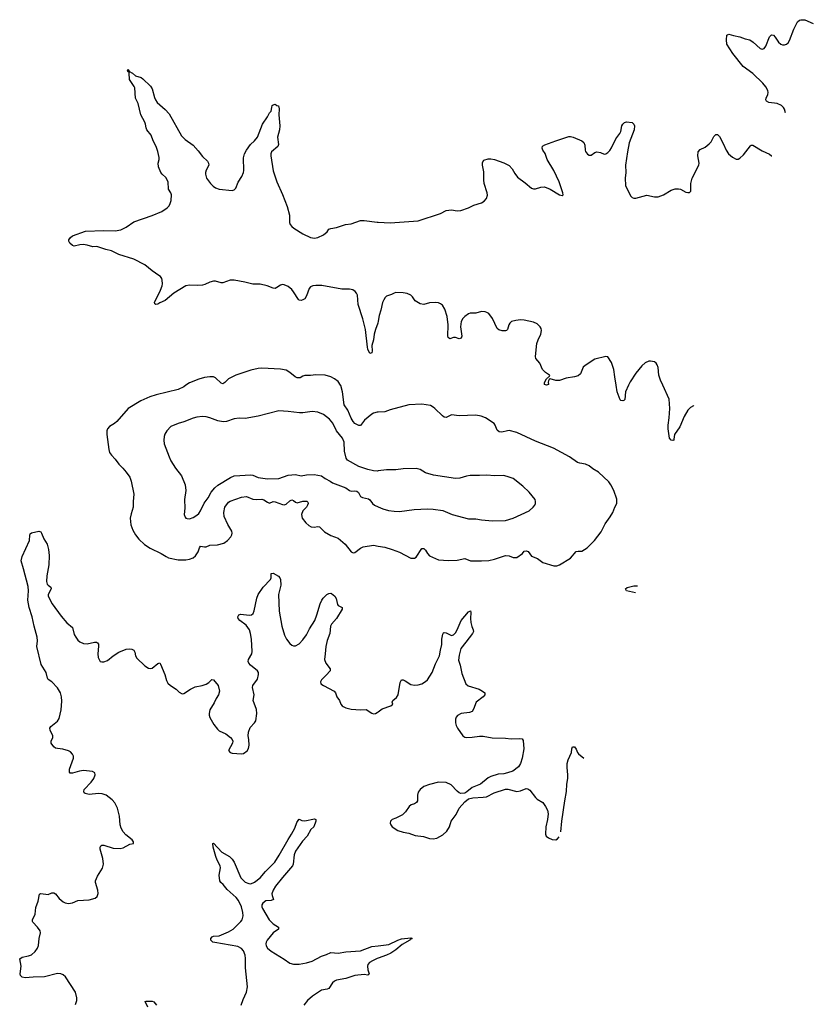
# Model space of a CAD drawing. Header units: inches. Extents: x 1305449 to 1407403, y 744709 to 841554.
# Tile 84 of 114: x 1396144 to 1404680, y 793341 to 803933. Entities that reach past the tile are written whole.
import ezdxf

# ---------------------------------------------------------------- set-up
doc = ezdxf.new("R2010")
doc.units = ezdxf.units.IN
doc.header["$MEASUREMENT"] = 0
for name, color, linetype in [('B3799', 7, 'Continuous'), ('B3890', 7, 'Continuous'), ('B4709', 7, 'Continuous'), ('B4800', 7, 'Continuous')]:
    doc.layers.add(name, color=color, linetype=linetype)

msp = doc.modelspace()

# ---------------------------------------------------------------- linework, layer by layer
at = {"layer": 'B3799', "color": 6}
for points, elevation in [([(1397932, 800000), (1397910, 799985), (1397850, 799956), (1397610, 799898), (1397544, 799876), (1397448, 799832), (1397312, 799750), (1397188, 799610), (1397164, 799590), (1397110, 799557), (1397087, 799530), (1397082, 799510), (1397082, 799470), (1397101, 799310), (1397110, 799277), (1397130, 799247), (1397170, 799207), (1397210, 799150), (1397254, 799110), (1397290, 799067), (1397328, 799010), (1397342, 798970), (1397373, 798830), (1397364, 798750), (1397363, 798690), (1397341, 798619), (1397332, 798570), (1397339, 798499), (1397362, 798442), (1397391, 798391), (1397425, 798345), (1397487, 798286), (1397548, 798248), (1397667, 798190), (1397718, 798158), (1397745, 798145), (1397850, 798121), (1397930, 798121), (1397970, 798129), (1398010, 798144), (1398036, 798164), (1398065, 798210), (1398077, 798250), (1398090, 798270), (1398130, 798261), (1398150, 798264), (1398190, 798280), (1398270, 798282), (1398338, 798302), (1398380, 798330), (1398416, 798370), (1398426, 798390), (1398429, 798410), (1398424, 798430), (1398383, 798503), (1398344, 798590), (1398339, 798630), (1398350, 798690), (1398390, 798741), (1398407, 798753), (1398530, 798798), (1398582, 798802), (1398650, 798776), (1398690, 798772), (1398750, 798775), (1398770, 798768), (1398810, 798741), (1398830, 798732), (1398870, 798751), (1398890, 798748), (1398970, 798717), (1398990, 798713), (1399010, 798721), (1399050, 798757), (1399070, 798767), (1399090, 798759), (1399110, 798742), (1399130, 798735), (1399190, 798752), (1399234, 798754), (1399244, 798744), (1399246, 798730), (1399240, 798710), (1399228, 798690), (1399190, 798650), (1399175, 798610), (1399183, 798570), (1399221, 798521), (1399252, 798492), (1399279, 798479), (1399310, 798475), (1399350, 798481), (1399370, 798478), (1399423, 798423), (1399490, 798385), (1399570, 798356), (1399646, 798290), (1399710, 798208), (1399730, 798199), (1399750, 798203), (1399811, 798249), (1399837, 798263), (1399950, 798279), (1400000, 798270)], 1200), ([(1400000, 799712), (1399990, 799712), (1399950, 799701), (1399930, 799690), (1399854, 799626), (1399811, 799569), (1399790, 799567), (1399750, 799588), (1399730, 799612), (1399710, 799646), (1399674, 799734), (1399633, 799790), (1399616, 799930), (1399597, 799997), (1399595, 800000)], 1200), ([(1400000, 799079), (1399990, 799078), (1399950, 799080), (1399890, 799093), (1399790, 799127), (1399670, 799193), (1399657, 799217), (1399639, 799290), (1399633, 799390), (1399615, 799430), (1399550, 799510), (1399511, 799591), (1399475, 799635), (1399410, 799686), (1399350, 799710), (1399290, 799718), (1399190, 799705), (1399155, 799705), (1399030, 799719), (1398930, 799724), (1398710, 799668), (1398570, 799644), (1398505, 799645), (1398450, 799639), (1398368, 799612), (1398332, 799608), (1398276, 799616), (1398190, 799651), (1398150, 799661), (1398110, 799663), (1398050, 799656), (1398010, 799647), (1397910, 799608), (1397847, 799590), (1397770, 799556), (1397727, 799510), (1397706, 799474), (1397697, 799450), (1397693, 799410), (1397697, 799370), (1397750, 799230), (1397770, 799188), (1397820, 799110), (1397885, 799025), (1397923, 798930), (1397931, 798870), (1397918, 798770), (1397921, 798679), (1397913, 798610), (1397923, 798583), (1397932, 798572), (1397946, 798566), (1397970, 798565), (1398010, 798578), (1398050, 798602), (1398070, 798622), (1398090, 798651), (1398129, 798731), (1398170, 798790), (1398202, 798850), (1398242, 798898), (1398276, 798924), (1398412, 799008), (1398450, 799027), (1398630, 799037), (1398650, 799033), (1398709, 799009), (1398810, 798994), (1398930, 798999), (1399030, 799035), (1399110, 799039), (1399170, 799026), (1399230, 799036), (1399310, 799040), (1399390, 799027), (1399430, 798997), (1399484, 798970), (1399510, 798952), (1399650, 798898), (1399690, 798869), (1399710, 798862), (1399750, 798865), (1399770, 798861), (1399787, 798847), (1399810, 798804), (1399830, 798793), (1399897, 798777), (1399910, 798768), (1399937, 798730), (1399960, 798710), (1400000, 798693)], 1300), ([(1396743, 793337), (1396757, 793383), (1396759, 793410), (1396743, 793470), (1396635, 793635), (1396610, 793657), (1396587, 793667), (1396550, 793671), (1396410, 793636), (1396290, 793633), (1396204, 793624), (1396171, 793631), (1396152, 793652), (1396148, 793670), (1396159, 793750), (1396144, 793830), (1396171, 793849), (1396239, 793861), (1396270, 793874), (1396310, 793910), (1396334, 793946), (1396345, 793975), (1396353, 794050), (1396367, 794110), (1396365, 794130), (1396337, 794170), (1396284, 794224), (1396280, 794230), (1396280, 794250), (1396311, 794309), (1396318, 794382), (1396343, 794450), (1396356, 794524), (1396370, 794534), (1396450, 794523), (1396490, 794540), (1396510, 794541), (1396530, 794529), (1396570, 794479), (1396610, 794444), (1396632, 794432), (1396670, 794425), (1396710, 794433), (1396770, 794458), (1396890, 794466), (1396957, 794483), (1396978, 794502), (1396987, 794533), (1396984, 794570), (1396959, 794650), (1396960, 794670), (1396980, 794720), (1397034, 794806), (1397044, 794850), (1397038, 794910), (1397011, 795009), (1397010, 795030), (1397016, 795044), (1397028, 795052), (1397050, 795052), (1397150, 795020), (1397224, 795016), (1397255, 795025), (1397330, 795065), (1397368, 795072), (1397369, 795090), (1397352, 795110), (1397284, 795164), (1397258, 795198), (1397237, 795237), (1397226, 795270), (1397216, 795364), (1397195, 795450), (1397167, 795507), (1397140, 795540), (1397074, 795590), (1397030, 795605), (1396990, 795607), (1396890, 795599), (1396848, 795608), (1396837, 795617), (1396832, 795630), (1396838, 795650), (1396912, 795730), (1396942, 795770), (1396956, 795810), (1396951, 795831), (1396926, 795846), (1396830, 795855), (1396788, 795848), (1396710, 795826), (1396686, 795826), (1396679, 795839), (1396681, 795870), (1396722, 795990), (1396722, 796010), (1396713, 796030), (1396690, 796057), (1396669, 796069), (1396607, 796087), (1396550, 796091), (1396530, 796097), (1396511, 796110), (1396481, 796150), (1396481, 796170), (1396500, 796210), (1396502, 796230), (1396471, 796290), (1396467, 796310), (1396477, 796330), (1396552, 796388), (1396570, 796417), (1396590, 796510), (1396598, 796602), (1396593, 796647), (1396581, 796690), (1396550, 796744), (1396490, 796810), (1396450, 796835), (1396442, 796850), (1396427, 796910), (1396375, 796995), (1396327, 797190), (1396337, 797250), (1396332, 797290), (1396298, 797410), (1396277, 797510), (1396244, 797610), (1396233, 797690), (1396238, 797790), (1396236, 797836), (1396185, 798025), (1396158, 798110), (1396170, 798159), (1396250, 798330), (1396252, 798388), (1396258, 798402), (1396270, 798413), (1396350, 798432), (1396370, 798424), (1396380, 798410), (1396403, 798350), (1396440, 798290), (1396454, 798234), (1396460, 798170), (1396457, 798070), (1396436, 797950), (1396432, 797890), (1396440, 797860), (1396449, 797849), (1396480, 797830), (1396482, 797810), (1396449, 797750), (1396451, 797730), (1396494, 797650), (1396590, 797515), (1396650, 797446), (1396710, 797393), (1396730, 797320), (1396746, 797290), (1396770, 797258), (1396790, 797240), (1396830, 797221), (1396870, 797220), (1396950, 797235), (1396970, 797235), (1396982, 797230), (1396990, 797216), (1396993, 797193), (1396983, 797110), (1396988, 797070), (1397010, 797030), (1397026, 797026), (1397050, 797025), (1397090, 797038), (1397150, 797090), (1397211, 797129), (1397290, 797161), (1397326, 797166), (1397350, 797162), (1397370, 797150), (1397384, 797130), (1397391, 797090), (1397404, 797064), (1397490, 796982), (1397530, 796958), (1397550, 796954), (1397570, 796957), (1397630, 797008), (1397650, 797016), (1397660, 797000), (1397705, 796890), (1397724, 796824), (1397737, 796797), (1397765, 796770), (1397827, 796730), (1397859, 796699), (1397890, 796680), (1397910, 796686), (1397980, 796730), (1398030, 796755), (1398108, 796772), (1398150, 796786), (1398177, 796803), (1398210, 796836), (1398230, 796832), (1398279, 796770), (1398293, 796710), (1398281, 796670), (1398257, 796630), (1398236, 796584), (1398190, 796510), (1398181, 796470), (1398183, 796450), (1398190, 796426), (1398232, 796350), (1398270, 796299), (1398290, 796284), (1398362, 796250), (1398410, 796212), (1398430, 796190), (1398438, 796170), (1398433, 796150), (1398388, 796070), (1398407, 796050), (1398430, 796043), (1398530, 796034), (1398550, 796039), (1398590, 796069), (1398606, 796094), (1398612, 796130), (1398610, 796190), (1398602, 796230), (1398605, 796270), (1398623, 796317), (1398671, 796370), (1398682, 796390), (1398695, 796470), (1398692, 796512), (1398656, 796610), (1398664, 796670), (1398647, 796750), (1398650, 796770), (1398657, 796783), (1398685, 796815), (1398700, 796840), (1398714, 796890), (1398712, 796910), (1398702, 796930), (1398626, 796990), (1398608, 797010), (1398602, 797030), (1398604, 797050), (1398639, 797110), (1398644, 797136), (1398637, 797270), (1398627, 797330), (1398615, 797370), (1398580, 797420), (1398512, 797470), (1398492, 797490), (1398490, 797510), (1398501, 797530), (1398523, 797537), (1398613, 797527), (1398637, 797530), (1398656, 797544), (1398667, 797573), (1398695, 797710), (1398710, 797750), (1398762, 797830), (1398841, 797910), (1398848, 797930), (1398850, 797977), (1398870, 797978), (1398926, 797946), (1398941, 797930), (1398950, 797910), (1398954, 797850), (1398926, 797750), (1398934, 797570), (1398963, 797410), (1398993, 797313), (1399015, 797270), (1399050, 797222), (1399070, 797205), (1399090, 797197), (1399110, 797197), (1399150, 797220), (1399190, 797263), (1399230, 797315), (1399261, 797379), (1399317, 797470), (1399341, 797530), (1399376, 797650), (1399394, 797690), (1399409, 797710), (1399447, 797750), (1399470, 797761), (1399490, 797763), (1399499, 797759), (1399534, 797730), (1399547, 797707), (1399561, 797641), (1399570, 797630), (1399611, 797611), (1399614, 797590), (1399552, 797490), (1399499, 797430), (1399488, 797410), (1399480, 797330), (1399450, 797256), (1399436, 797190), (1399431, 797110), (1399421, 797050), (1399436, 797010), (1399484, 796950), (1399482, 796930), (1399440, 796880), (1399389, 796830), (1399380, 796810), (1399384, 796790), (1399410, 796770), (1399527, 796710), (1399541, 796690), (1399554, 796650), (1399584, 796610), (1399597, 796570), (1399613, 796550), (1399624, 796544), (1399651, 796530), (1399710, 796517), (1399810, 796509), (1399871, 796511), (1399930, 796473), (1399950, 796466), (1399970, 796468), (1399990, 796479), (1400000, 796487)], 1100), ([(1398527, 793330), (1398547, 793393), (1398584, 793470), (1398593, 793530), (1398574, 793734), (1398573, 793833), (1398568, 793870), (1398550, 793916), (1398530, 793940), (1398490, 793963), (1398244, 794004), (1398220, 794010), (1398200, 794030), (1398199, 794050), (1398214, 794066), (1398230, 794072), (1398290, 794079), (1398390, 794121), (1398440, 794150), (1398522, 794230), (1398535, 794250), (1398548, 794292), (1398545, 794330), (1398531, 794390), (1398499, 794459), (1398471, 794490), (1398376, 794576), (1398331, 794631), (1398308, 794650), (1398296, 794670), (1398291, 794730), (1398302, 794810), (1398300, 794830), (1398268, 794890), (1398253, 794930), (1398224, 795030), (1398222, 795070), (1398230, 795074), (1398319, 794979), (1398400, 794930), (1398430, 794903), (1398451, 794871), (1398521, 794701), (1398550, 794671), (1398570, 794656), (1398610, 794639), (1398630, 794638), (1398670, 794655), (1398730, 794700), (1398789, 794771), (1398887, 794870), (1398935, 794945), (1399030, 795112), (1399069, 795170), (1399103, 795237), (1399124, 795296), (1399146, 795330), (1399150, 795334), (1399177, 795317), (1399210, 795315), (1399316, 795336), (1399328, 795328), (1399329, 795310), (1399306, 795250), (1399277, 795223), (1399237, 795150), (1399184, 795096), (1399111, 794990), (1399097, 794950), (1399086, 794850), (1399078, 794830), (1398970, 794705), (1398896, 794610), (1398871, 794570), (1398857, 794530), (1398859, 794510), (1398873, 794467), (1398850, 794457), (1398790, 794455), (1398758, 794430), (1398748, 794410), (1398749, 794390), (1398757, 794370), (1398828, 794250), (1398870, 794206), (1398927, 794170), (1398926, 794150), (1398870, 794108), (1398804, 794030), (1398795, 794010), (1398792, 793990), (1398796, 793970), (1398810, 793946), (1398850, 793912), (1398988, 793828), (1399050, 793784), (1399090, 793772), (1399150, 793772), (1399230, 793788), (1399290, 793806), (1399390, 793857), (1399445, 793875), (1399490, 793897), (1399570, 793890), (1399650, 793905), (1399810, 793917), (1399930, 793963), (1400000, 793971)], 1000), ([(1400000, 793838), (1399987, 793833), (1399937, 793810), (1399907, 793790), (1399890, 793770), (1399886, 793750), (1399890, 793710), (1399902, 793670), (1399899, 793661), (1399890, 793656), (1399850, 793660), (1399750, 793650), (1399650, 793617), (1399550, 793599), (1399530, 793588), (1399510, 793570), (1399468, 793512), (1399450, 793504), (1399390, 793493), (1399293, 793430), (1399240, 793380), (1399200, 793330)], 1000), ([(1397522, 793310), (1397493, 793370), (1397505, 793375), (1397570, 793376), (1397587, 793367), (1397617, 793330)], 1000)]:
    msp.add_lwpolyline(points, dxfattribs=dict(at, elevation=elevation))
at = {"layer": 'B3890', "color": 6}
for points, elevation in [([(1400000, 800690), (1399997, 800670), (1399970, 800600), (1399958, 800550), (1399948, 800490), (1399931, 800430), (1399934, 800370), (1399930, 800350), (1399910, 800343), (1399890, 800389), (1399885, 800410), (1399862, 800602), (1399835, 800715), (1399785, 800870), (1399776, 800970), (1399768, 800990), (1399753, 801010), (1399727, 801027), (1399690, 801033), (1399610, 801036), (1399393, 801073), (1399330, 801074), (1399297, 801070), (1399270, 801058), (1399258, 801042), (1399230, 800963), (1399210, 800930), (1399190, 800918), (1399170, 800914), (1399150, 800917), (1399144, 800924), (1399090, 801007), (1399070, 801030), (1399030, 801062), (1398990, 801081), (1398970, 801084), (1398950, 801079), (1398910, 801051), (1398890, 801043), (1398870, 801044), (1398805, 801070), (1398730, 801089), (1398650, 801089), (1398565, 801110), (1398450, 801130), (1398408, 801130), (1398330, 801103), (1398310, 801101), (1398250, 801121), (1398230, 801122), (1398190, 801110), (1398136, 801084), (1398110, 801078), (1398054, 801074), (1397970, 801079), (1397930, 801071), (1397803, 800990), (1397710, 800911), (1397652, 800888), (1397630, 800872), (1397608, 800868), (1397597, 800877), (1397593, 800890), (1397658, 801022), (1397677, 801070), (1397680, 801090), (1397678, 801130), (1397671, 801150), (1397657, 801170), (1397642, 801182), (1397570, 801231), (1397490, 801296), (1397370, 801358), (1397210, 801407), (1397130, 801446), (1397070, 801460), (1396972, 801492), (1396930, 801491), (1396870, 801509), (1396827, 801513), (1396790, 801511), (1396730, 801498), (1396710, 801505), (1396683, 801530), (1396673, 801550), (1396674, 801566), (1396689, 801591), (1396712, 801608), (1396850, 801658), (1397050, 801667), (1397170, 801663), (1397230, 801674), (1397290, 801702), (1397370, 801760), (1397570, 801825), (1397671, 801869), (1397731, 801910), (1397750, 801930), (1397764, 801956), (1397772, 801988), (1397776, 802050), (1397771, 802071), (1397745, 802110), (1397740, 802190), (1397715, 802235), (1397675, 802270), (1397661, 802290), (1397637, 802350), (1397632, 802390), (1397644, 802430), (1397644, 802450), (1397630, 802514), (1397610, 802570), (1397579, 802630), (1397558, 802690), (1397511, 802750), (1397503, 802770), (1397498, 802810), (1397491, 802830), (1397447, 802910), (1397418, 803030), (1397391, 803090), (1397382, 803202), (1397376, 803216), (1397326, 803290), (1397321, 803359), (1397326, 803366), (1397310, 803369), (1397303, 803390), (1397310, 803399), (1397319, 803390), (1397318, 803378), (1397357, 803357), (1397388, 803328), (1397450, 803311), (1397470, 803296), (1397550, 803217), (1397570, 803190), (1397595, 803095), (1397606, 803070), (1397624, 803044), (1397710, 802967), (1397750, 802922), (1397885, 802685), (1397925, 802645), (1398010, 802582), (1398063, 802523), (1398110, 802460), (1398163, 802410), (1398175, 802390), (1398178, 802370), (1398150, 802316), (1398143, 802290), (1398142, 802270), (1398153, 802230), (1398196, 802170), (1398223, 802143), (1398250, 802123), (1398289, 802109), (1398430, 802095), (1398450, 802102), (1398470, 802121), (1398494, 802186), (1398534, 802246), (1398552, 802288), (1398555, 802310), (1398552, 802448), (1398563, 802490), (1398582, 802530), (1398625, 802590), (1398670, 802630), (1398701, 802670), (1398754, 802810), (1398808, 802890), (1398829, 802931), (1398850, 802950), (1398854, 802990), (1398861, 803010), (1398870, 803019), (1398890, 803026), (1398910, 803011), (1398928, 803008), (1398936, 802976), (1398930, 802910), (1398942, 802790), (1398939, 802750), (1398918, 802670), (1398929, 802590), (1398920, 802570), (1398852, 802510), (1398845, 802490), (1398844, 802470), (1398871, 802309), (1398908, 802188), (1398972, 802052), (1399022, 801922), (1399047, 801830), (1399047, 801750), (1399054, 801730), (1399070, 801710), (1399094, 801690), (1399188, 801628), (1399270, 801591), (1399316, 801584), (1399350, 801591), (1399410, 801620), (1399450, 801650), (1399470, 801678), (1399490, 801688), (1399550, 801697), (1399649, 801731), (1399710, 801738), (1399808, 801772), (1399850, 801773), (1399990, 801756), (1400000, 801756)], 1100), ([(1399595, 800000), (1399570, 800040), (1399529, 800069), (1399490, 800090), (1399430, 800108), (1399330, 800114), (1399270, 800107), (1399210, 800107), (1399190, 800100), (1399159, 800081), (1399130, 800079), (1399105, 800090), (1399050, 800139), (1399010, 800162), (1398950, 800173), (1398750, 800184), (1398710, 800181), (1398630, 800164), (1398470, 800110), (1398390, 800070), (1398350, 800029), (1398330, 800017), (1398310, 800023), (1398250, 800081), (1398230, 800091), (1398190, 800091), (1398130, 800083), (1398070, 800067), (1397970, 800025), (1397932, 800000)], 1200)]:
    msp.add_lwpolyline(points, dxfattribs=dict(at, elevation=elevation))
at = {"layer": 'B4709', "color": 6}
for points, elevation in [([(1401811, 800000), (1401810, 800000), (1401809, 800000)], 1100), ([(1402693, 800000), (1402660, 799930), (1402654, 799846), (1402643, 799837), (1402630, 799832), (1402610, 799835), (1402603, 799843), (1402571, 799931), (1402559, 800000)], 1100), ([(1403396, 799782), (1403390, 799780), (1403360, 799760), (1403330, 799732), (1403290, 799663), (1403245, 799555), (1403187, 799470), (1403181, 799419), (1403178, 799410), (1403170, 799405), (1403150, 799409), (1403134, 799430), (1403117, 799530), (1403117, 799570), (1403130, 799650), (1403137, 799750), (1403131, 799850), (1403061, 800000)], 1100), ([(1400000, 798270), (1400070, 798258), (1400150, 798235), (1400230, 798204), (1400350, 798142), (1400390, 798141), (1400410, 798151), (1400470, 798244), (1400490, 798246), (1400510, 798228), (1400530, 798189), (1400550, 798167), (1400650, 798124), (1400757, 798117), (1400850, 798120), (1400930, 798137), (1400993, 798113), (1401112, 798112), (1401190, 798117), (1401250, 798128), (1401370, 798170), (1401410, 798166), (1401451, 798149), (1401490, 798148), (1401551, 798189), (1401570, 798214), (1401590, 798221), (1401612, 798212), (1401650, 798162), (1401715, 798135), (1401770, 798094), (1401890, 798059), (1401921, 798059), (1401950, 798068), (1402070, 798140), (1402130, 798212), (1402150, 798217), (1402190, 798214), (1402249, 798251), (1402327, 798330), (1402398, 798422), (1402441, 798510), (1402496, 798584), (1402524, 798630), (1402546, 798690), (1402566, 798730), (1402566, 798774), (1402535, 798870), (1402502, 798930), (1402480, 798960), (1402370, 799065), (1402310, 799103), (1402270, 799135), (1402230, 799153), (1402170, 799161), (1402142, 799170), (1402059, 799230), (1401884, 799324), (1401690, 799400), (1401490, 799494), (1401410, 799512), (1401390, 799511), (1401330, 799496), (1401301, 799501), (1401278, 799518), (1401259, 799570), (1401246, 799590), (1401154, 799650), (1401109, 799669), (1401050, 799680), (1400870, 799672), (1400790, 799682), (1400730, 799654), (1400710, 799658), (1400690, 799672), (1400610, 799749), (1400590, 799766), (1400561, 799781), (1400470, 799796), (1400330, 799789), (1400130, 799737), (1400070, 799715), (1400000, 799712)], 1200), ([(1400000, 798693), (1400050, 798672), (1400110, 798653), (1400170, 798645), (1400230, 798643), (1400385, 798665), (1400530, 798671), (1400590, 798668), (1400694, 798654), (1400795, 798610), (1400970, 798565), (1401050, 798565), (1401110, 798554), (1401230, 798541), (1401370, 798547), (1401450, 798570), (1401624, 798650), (1401667, 798690), (1401683, 798710), (1401691, 798730), (1401693, 798750), (1401687, 798770), (1401623, 798850), (1401556, 798916), (1401450, 798997), (1401410, 799013), (1401350, 799028), (1401250, 799027), (1401170, 799033), (1401090, 799028), (1400990, 799031), (1400950, 799024), (1400879, 799001), (1400830, 798999), (1400595, 799035), (1400510, 799060), (1400450, 799093), (1400410, 799105), (1400270, 799103), (1400190, 799091), (1400090, 799090), (1400000, 799079)], 1300), ([(1402767, 797767), (1402671, 797790), (1402661, 797810), (1402677, 797823), (1402750, 797842), (1402790, 797842)], 1100), ([(1400000, 796487), (1400042, 796518), (1400136, 796550), (1400158, 796570), (1400149, 796590), (1400156, 796610), (1400197, 796643), (1400213, 796670), (1400236, 796804), (1400250, 796830), (1400270, 796830), (1400290, 796822), (1400350, 796783), (1400390, 796775), (1400430, 796779), (1400470, 796789), (1400510, 796813), (1400530, 796833), (1400582, 796910), (1400617, 797003), (1400661, 797090), (1400669, 797151), (1400683, 797210), (1400686, 797270), (1400696, 797324), (1400703, 797337), (1400710, 797341), (1400730, 797336), (1400790, 797307), (1400810, 797316), (1400830, 797338), (1400850, 797370), (1400892, 797470), (1400970, 797564), (1400992, 797572), (1400996, 797556), (1400992, 797490), (1400996, 797450), (1401006, 797406), (1401023, 797370), (1401024, 797350), (1401014, 797330), (1400944, 797236), (1400890, 797170), (1400870, 797098), (1400864, 797044), (1400881, 796990), (1400898, 796898), (1400942, 796790), (1400968, 796768), (1401086, 796730), (1401123, 796710), (1401146, 796690), (1401146, 796670), (1401130, 796650), (1401055, 796590), (1401025, 796515), (1401009, 796491), (1400981, 796479), (1400893, 796470), (1400852, 796448), (1400839, 796430), (1400833, 796407), (1400832, 796370), (1400839, 796339), (1400852, 796312), (1400910, 796230), (1400930, 796216), (1400950, 796211), (1401010, 796214), (1401090, 796226), (1401130, 796224), (1401226, 796206), (1401370, 796205), (1401430, 796197), (1401522, 796202), (1401550, 796195), (1401558, 796178), (1401565, 796090), (1401550, 795990), (1401529, 795930), (1401510, 795897), (1401447, 795850), (1401390, 795830), (1401350, 795821), (1401290, 795816), (1401210, 795792), (1401184, 795776), (1401099, 795710), (1401010, 795674), (1400955, 795625), (1400930, 795611), (1400890, 795610), (1400870, 795617), (1400850, 795633), (1400783, 795703), (1400730, 795728), (1400647, 795730), (1400550, 795705), (1400490, 795684), (1400450, 795653), (1400430, 795624), (1400422, 795590), (1400423, 795530), (1400413, 795510), (1400390, 795497), (1400354, 795486), (1400333, 795470), (1400295, 795410), (1400262, 795378), (1400190, 795344), (1400151, 795330), (1400131, 795310), (1400127, 795290), (1400135, 795270), (1400151, 795250), (1400210, 795210), (1400270, 795192), (1400330, 795181), (1400398, 795158), (1400487, 795147), (1400550, 795123), (1400590, 795120), (1400630, 795128), (1400695, 795165), (1400737, 795203), (1400765, 795250), (1400784, 795310), (1400838, 795382), (1400870, 795450), (1400930, 795518), (1400970, 795550), (1401017, 795563), (1401130, 795568), (1401166, 795574), (1401246, 795614), (1401370, 795654), (1401395, 795655), (1401490, 795630), (1401530, 795637), (1401590, 795661), (1401610, 795660), (1401630, 795643), (1401690, 795567), (1401710, 795549), (1401770, 795512), (1401801, 795470), (1401822, 795430), (1401828, 795390), (1401822, 795330), (1401802, 795250), (1401799, 795170), (1401808, 795148), (1401831, 795131), (1401870, 795115), (1401910, 795111), (1401930, 795121), (1401948, 795143)], 1100), ([(1401965, 795198), (1401974, 795310), (1402006, 795530), (1402026, 795630), (1402029, 795710), (1402040, 795770), (1402041, 795810), (1402032, 795890), (1402033, 795930), (1402043, 795970), (1402079, 796050), (1402083, 796090), (1402090, 796111), (1402110, 796110), (1402130, 796085), (1402143, 796050), (1402155, 796035), (1402210, 795990), (1402212, 795988)], 1100), ([(1400000, 793971), (1400115, 793985), (1400210, 794031), (1400250, 794045), (1400350, 794056), (1400364, 794050), (1400343, 794037), (1400341, 794030), (1400256, 793984), (1400190, 793927), (1400135, 793890), (1400090, 793868), (1400000, 793838)], 1000)]:
    msp.add_lwpolyline(points, dxfattribs=dict(at, elevation=elevation))
at = {"layer": 'B4800', "color": 6, "elevation": 1100}
for points in [[(1404380, 802933), (1404370, 802970), (1404358, 802990), (1404338, 803010), (1404290, 803030), (1404203, 803043), (1404178, 803058), (1404170, 803070), (1404173, 803090), (1404190, 803130), (1404194, 803150), (1404190, 803170), (1404169, 803210), (1404138, 803250), (1404030, 803353), (1403925, 803430), (1403813, 803570), (1403750, 803670), (1403745, 803715), (1403750, 803767), (1403770, 803779), (1403822, 803762), (1403890, 803750), (1403947, 803727), (1403996, 803716), (1404033, 803693), (1404110, 803622), (1404130, 803615), (1404150, 803623), (1404170, 803648), (1404210, 803748), (1404230, 803772), (1404250, 803768), (1404270, 803746), (1404307, 803690), (1404330, 803670), (1404350, 803662), (1404370, 803662), (1404390, 803669), (1404410, 803686), (1404424, 803710), (1404470, 803831), (1404509, 803911), (1404530, 803929), (1404547, 803933), (1404590, 803931), (1404680, 803894)], [(1400000, 801756), (1400130, 801747), (1400430, 801769), (1400669, 801850), (1400730, 801879), (1400790, 801886), (1400850, 801877), (1400890, 801881), (1400970, 801910), (1401030, 801938), (1401110, 801963), (1401138, 801982), (1401164, 802010), (1401174, 802046), (1401172, 802070), (1401141, 802170), (1401136, 802210), (1401136, 802296), (1401122, 802370), (1401123, 802397), (1401137, 802423), (1401184, 802436), (1401210, 802438), (1401250, 802431), (1401350, 802394), (1401410, 802364), (1401442, 802330), (1401470, 802277), (1401498, 802238), (1401579, 802179), (1401650, 802121), (1401670, 802113), (1401690, 802113), (1401750, 802132), (1401790, 802134), (1401850, 802110), (1401950, 802050), (1401977, 802043), (1401989, 802050), (1401987, 802070), (1401948, 802190), (1401890, 802311), (1401819, 802430), (1401795, 802495), (1401771, 802530), (1401762, 802550), (1401766, 802574), (1401792, 802588), (1401910, 802631), (1402050, 802676), (1402070, 802677), (1402097, 802670), (1402190, 802630), (1402213, 802613), (1402224, 802584), (1402226, 802530), (1402230, 802516), (1402250, 802488), (1402270, 802476), (1402290, 802477), (1402330, 802505), (1402350, 802511), (1402390, 802503), (1402430, 802488), (1402450, 802490), (1402470, 802504), (1402490, 802526), (1402510, 802556), (1402556, 802650), (1402599, 802710), (1402609, 802731), (1402622, 802790), (1402631, 802809), (1402650, 802827), (1402670, 802833), (1402730, 802829), (1402751, 802811), (1402757, 802790), (1402753, 802747), (1402701, 802610), (1402680, 802510), (1402659, 802370), (1402662, 802290), (1402657, 802230), (1402660, 802150), (1402667, 802130), (1402716, 802036), (1402730, 802019), (1402750, 802013), (1402770, 802014), (1402890, 802044), (1402970, 802028), (1403010, 802028), (1403070, 802050), (1403150, 802100), (1403194, 802114), (1403230, 802115), (1403250, 802110), (1403310, 802078), (1403330, 802073), (1403350, 802074), (1403364, 802090), (1403363, 802170), (1403378, 802230), (1403448, 802370), (1403451, 802390), (1403438, 802470), (1403440, 802510), (1403464, 802536), (1403517, 802563), (1403561, 802599), (1403580, 802620), (1403610, 802676), (1403630, 802699), (1403650, 802699), (1403670, 802676), (1403710, 802600), (1403741, 802530), (1403769, 802490), (1403810, 802455), (1403850, 802434), (1403870, 802434), (1403890, 802444), (1403930, 802481), (1404004, 802576), (1404010, 802582), (1404030, 802584), (1404130, 802522), (1404210, 802488), (1404232, 802470), (1404234, 802467)], [(1401809, 800000), (1401790, 800010), (1401790, 800031), (1401809, 800071), (1401841, 800099), (1401847, 800110), (1401830, 800116), (1401799, 800139), (1401766, 800170), (1401738, 800238), (1401697, 800290), (1401692, 800310), (1401706, 800450), (1401719, 800490), (1401750, 800550), (1401758, 800590), (1401754, 800610), (1401742, 800630), (1401710, 800661), (1401670, 800680), (1401570, 800702), (1401530, 800705), (1401482, 800698), (1401435, 800685), (1401416, 800670), (1401404, 800650), (1401390, 800602), (1401379, 800590), (1401370, 800586), (1401333, 800587), (1401297, 800597), (1401279, 800610), (1401230, 800719), (1401191, 800771), (1401170, 800784), (1401150, 800791), (1401110, 800793), (1401050, 800777), (1400990, 800777), (1400970, 800770), (1400930, 800741), (1400910, 800718), (1400894, 800686), (1400886, 800630), (1400901, 800530), (1400893, 800507), (1400870, 800499), (1400830, 800514), (1400810, 800515), (1400770, 800500), (1400753, 800513), (1400749, 800529), (1400752, 800650), (1400741, 800741), (1400718, 800818), (1400690, 800863), (1400670, 800878), (1400650, 800887), (1400612, 800892), (1400550, 800887), (1400490, 800871), (1400450, 800878), (1400399, 800910), (1400370, 800952), (1400351, 800971), (1400310, 800989), (1400270, 800996), (1400190, 800998), (1400170, 800993), (1400143, 800977), (1400090, 800958), (1400076, 800944), (1400060, 800920), (1400047, 800890), (1400029, 800809), (1400010, 800750), (1400000, 800690)], [(1402559, 800000), (1402544, 800090), (1402535, 800170), (1402510, 800247), (1402470, 800305), (1402450, 800310), (1402330, 800280), (1402227, 800213), (1402206, 800194), (1402177, 800123), (1402150, 800101), (1402110, 800090), (1402022, 800078), (1401950, 800051), (1401910, 800052), (1401850, 800068), (1401839, 800061), (1401833, 800047), (1401828, 800032), (1401830, 800009), (1401811, 800000)], [(1403061, 800000), (1403035, 800055), (1403019, 800110), (1403010, 800190), (1403000, 800220), (1402990, 800238), (1402970, 800251), (1402930, 800260), (1402910, 800259), (1402870, 800240), (1402836, 800210), (1402770, 800131), (1402710, 800036), (1402693, 800000)]]:
    msp.add_lwpolyline(points, dxfattribs=at)

doc.saveas('drawing.dxf')
